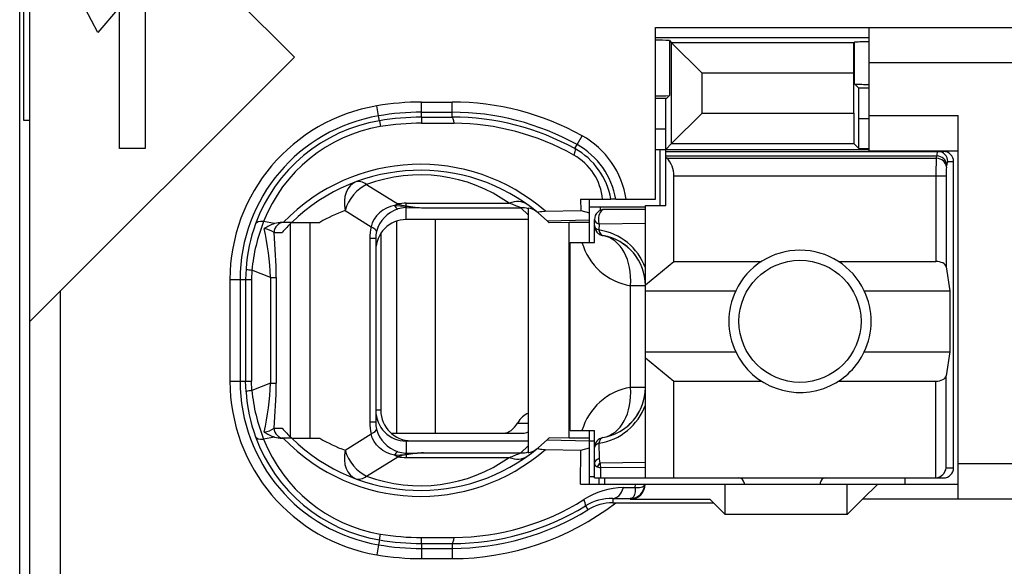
# Model space of a CAD drawing. Extents: x 0 to 183, y 0 to 174.
# Tile 21 of 31: x 0.5 to 10.18, y 108.46 to 113.83. Entities that reach past the tile are written whole.
import ezdxf

# ---------------------------------------------------------------- set-up
doc = ezdxf.new("R2010")
doc.units = 0
doc.header["$LTSCALE"] = 11.336579
doc.header["$MEASUREMENT"] = 0
doc.layers.get('0').update_dxf_attribs({"linetype": 'CONTINUOUS'})

msp = doc.modelspace()

# ---------------------------------------------------------------- linework, layer by layer
at = {"color": 7, "linetype": 'CONTINUOUS'}
for p, q in [((0.5023, 18.2086), (0.5023, 138.6073)), ((0.6022, 105.6587), (0.6022, 122.4587)), ((3.2022, 113.4674), (0.6025, 116.067)), ((0.5426, 112.8424), (0.5426, 115.275)), ((1.7365, 114.3671), (1.7365, 112.5673)), ((1.2712, 113.7095), (1.145, 113.9442)), ((1.4839, 113.9571), (1.2712, 113.7095)), ((1.4839, 112.5673), (1.4839, 113.9571)), ((6.7524, 112.0687), (6.7524, 113.7588)), ((6.7524, 113.7588), (11.8022, 113.7588)), ((8.8521, 112.5437), (8.8521, 113.7588)), ((6.7524, 113.6586), (8.8521, 113.6586)), ((6.8888, 113.6289), (6.8888, 113.0888)), ((6.8888, 113.6289), (6.9095, 113.6079)), ((6.9095, 112.6161), (6.9095, 113.6079)), ((6.9095, 113.6079), (7.2099, 113.3075)), ((8.7033, 113.6079), (6.9095, 113.6079)), ((8.703, 113.3075), (8.7033, 113.6079)), ((8.7051, 113.61), (8.7033, 113.6079)), ((8.7051, 113.61), (8.7071, 113.6121)), ((8.7071, 113.2038), (8.7071, 113.6121)), ((0.6025, 110.8677), (3.2022, 113.4674)), ((11.8022, 113.4088), (8.8521, 113.4088)), ((7.2099, 112.9161), (7.2099, 113.3075)), ((8.703, 113.3075), (7.2099, 113.3075)), ((8.703, 112.9161), (8.703, 113.3075)), ((8.7508, 113.1601), (8.7071, 113.2038)), ((8.7522, 112.86), (8.7508, 113.1601)), ((8.8521, 113.1601), (8.7508, 113.1601)), ((6.8588, 113.0588), (6.7524, 113.0588)), ((6.8523, 112.7587), (6.8536, 113.0584)), ((6.8588, 113.0588), (6.8888, 113.0888)), ((4.03, 112.8889), (4.0135, 112.9874)), ((4.4524, 112.8755), (4.4524, 113.0243)), ((4.4524, 113.0243), (4.7521, 113.0243)), ((4.7521, 112.8758), (4.7521, 113.0243)), ((4.0383, 112.8407), (4.03, 112.8889)), ((4.4524, 112.9244), (4.7521, 112.9244)), ((4.4524, 112.8755), (4.7521, 112.8758)), ((4.4524, 112.8752), (4.4531, 112.8169)), ((6.9095, 112.6161), (7.2099, 112.9161)), ((7.2099, 112.9161), (8.703, 112.9161)), ((8.703, 112.9161), (8.7033, 112.6161)), ((8.7522, 112.5671), (8.7522, 112.86)), ((8.8521, 112.86), (8.7522, 112.86)), ((8.8521, 112.8937), (9.7272, 112.8937)), ((9.7272, 109.1186), (9.7272, 112.8937)), ((0.6022, 112.8424), (0.5426, 112.8424)), ((4.0383, 112.8404), (4.0473, 112.7828)), ((4.4531, 112.8169), (4.7728, 112.8159)), ((6.8523, 112.7587), (6.7524, 112.7587)), ((6.8523, 112.0087), (6.8523, 112.7587)), ((5.9813, 112.6061), (6.0299, 112.6936)), ((1.7365, 112.5673), (1.4839, 112.5673)), ((5.9596, 112.5665), (5.9813, 112.6061)), ((6.8523, 112.5585), (6.9095, 112.6161)), ((6.9095, 112.6161), (8.7033, 112.6161)), ((8.7522, 112.5671), (8.7033, 112.6161)), ((8.7522, 112.5671), (8.8521, 112.5671)), ((6.7524, 112.5585), (8.8521, 112.5585)), ((6.7971, 112.0087), (6.7971, 112.5585)), ((6.8523, 112.5386), (9.5822, 112.5386)), ((6.8523, 112.4945), (9.5164, 112.4945)), ((6.8623, 112.4721), (6.8523, 112.4807)), ((6.8623, 112.4721), (9.5129, 112.4721)), ((8.8521, 112.5437), (9.7272, 112.5437)), ((9.5129, 112.4721), (9.5164, 112.4945)), ((9.6125, 112.3856), (9.6159, 112.408)), ((9.6259, 112.4387), (9.6824, 112.4387)), ((9.6824, 109.4287), (9.6824, 112.4387)), ((6.9322, 111.4575), (6.9322, 112.2991)), ((6.9322, 112.2991), (9.608, 112.2991)), ((9.5084, 112.2991), (9.5084, 111.4575)), ((9.608, 112.2991), (9.608, 111.4048)), ((3.9122, 112.2133), (4.2178, 112.0225)), ((4.1072, 111.9818), (4.0707, 111.9618)), ((4.1461, 111.9967), (4.1072, 111.9818)), ((4.1871, 112.0063), (4.1461, 111.9967)), ((4.1871, 112.0063), (4.2933, 112.0018)), ((4.2933, 112.0018), (4.3022, 112.0053)), ((4.2933, 112.0018), (4.2933, 111.986)), ((4.3074, 111.9997), (4.2933, 112.0018)), ((4.3022, 111.9863), (4.2933, 111.986)), ((4.3022, 112.0053), (4.3022, 112.0294)), ((4.3022, 112.0294), (5.3144, 112.0294)), ((4.3022, 111.8688), (4.3022, 111.9863)), ((4.3022, 111.9863), (4.472, 111.985)), ((4.3074, 111.9997), (4.3026, 111.9866)), ((4.472, 111.985), (5.4277, 111.985)), ((5.5021, 111.916), (5.4277, 111.985)), ((5.5021, 111.9829), (5.5021, 109.5768)), ((6.0161, 112.0687), (6.0172, 111.9594)), ((6.0161, 112.0687), (6.3141, 112.0687)), ((6.1016, 111.9936), (6.6525, 111.9936)), ((6.1023, 111.6439), (6.1023, 112.0687)), ((6.2066, 111.9936), (6.2066, 111.9577)), ((6.3148, 112.0687), (6.3159, 112.0687)), ((6.362, 112.0687), (6.3162, 112.0687)), ((6.3624, 112.0687), (6.7524, 112.0687)), ((6.6525, 109.3288), (6.6525, 112.0087)), ((6.6525, 112.0087), (6.8523, 112.0087)), ((3.7, 111.9587), (3.9573, 111.7982)), ((4.009, 111.9074), (3.9859, 111.8737)), ((4.0376, 111.9367), (4.009, 111.9074)), ((4.0707, 111.9618), (4.0376, 111.9367)), ((5.601, 111.9326), (5.6858, 111.8568)), ((5.6692, 111.9515), (6.0172, 111.9594)), ((6.0172, 111.9594), (6.1023, 111.9347)), ((6.6525, 111.9688), (6.2521, 111.9688)), ((3.0065, 111.8289), (2.9004, 111.8492)), ((3.176, 111.8413), (3.083, 111.8413)), ((3.1639, 109.7308), (3.1639, 111.8292)), ((3.1764, 111.8413), (3.454, 111.8413)), ((3.3583, 109.7187), (3.3583, 111.8413)), ((3.9684, 111.8368), (3.9573, 111.7982)), ((3.9859, 111.8737), (3.9684, 111.8368)), ((4.2057, 111.8527), (4.2057, 109.7687)), ((5.5021, 111.8688), (4.3022, 111.8688)), ((4.5875, 111.8688), (4.5875, 109.7687)), ((5.6858, 111.8568), (6.1023, 111.8661)), ((5.6858, 111.8568), (5.7023, 111.8413)), ((5.7026, 111.8409), (5.7068, 111.8368)), ((5.9021, 111.8413), (5.7068, 111.8368)), ((5.9021, 109.7187), (5.9021, 111.8413)), ((6.1023, 111.8413), (5.9021, 111.8413)), ((6.1522, 111.6439), (6.1522, 111.8688)), ((6.197, 111.8244), (6.1963, 111.7672)), ((6.6525, 111.8306), (6.197, 111.8244)), ((3.0027, 111.741), (3.0809, 111.741)), ((4.0521, 111.7341), (4.0521, 109.9937)), ((3.9436, 111.6828), (3.9436, 109.8772)), ((4.0021, 111.6828), (3.9436, 111.6828)), ((4.0021, 111.6828), (4.0021, 109.8772)), ((5.9124, 109.7939), (5.9124, 111.6439)), ((5.9124, 111.6439), (6.1522, 111.6439)), ((6.6525, 111.2263), (6.9322, 111.4575)), ((6.9322, 111.4575), (7.7941, 111.4575)), ((8.5504, 111.4575), (9.5084, 111.4575)), ((9.608, 111.4048), (9.6438, 111.1688)), ((2.7271, 111.3852), (2.7233, 111.2787)), ((2.785, 111.3717), (2.7819, 111.2787)), ((2.9679, 111.2997), (2.785, 111.3717)), ((2.569, 111.2787), (2.569, 110.2813)), ((2.569, 111.2787), (2.7819, 111.2787)), ((2.6692, 111.2787), (2.6692, 110.2813)), ((2.7233, 111.2787), (2.7233, 110.2813)), ((2.7819, 111.2787), (2.7819, 110.2813)), ((2.9679, 111.2997), (2.9679, 110.26)), ((2.9679, 111.2997), (3.0234, 111.2997)), ((3.0234, 111.2997), (3.0234, 110.26)), ((6.5057, 110.2186), (6.5057, 111.2188)), ((6.6525, 111.2188), (6.5057, 111.2188)), ((0.9022, 105.6587), (0.9022, 111.1674)), ((6.6525, 111.1688), (7.5403, 111.1688)), ((8.8043, 111.1688), (9.6438, 111.1688)), ((9.6438, 111.1688), (9.6438, 110.5687)), ((6.6525, 110.5687), (7.5403, 110.5687)), ((8.8043, 110.5687), (9.6438, 110.5687)), ((9.6438, 110.5687), (9.608, 110.3327)), ((6.6525, 110.5111), (6.9322, 110.2799)), ((2.569, 110.2813), (2.7819, 110.2813)), ((2.7271, 110.1749), (2.7233, 110.2813)), ((2.785, 110.1883), (2.7819, 110.2813)), ((2.9679, 110.26), (2.785, 110.1883)), ((2.9679, 110.26), (3.0234, 110.26)), ((6.9322, 109.3288), (6.9322, 110.2799)), ((6.9322, 110.2799), (7.7941, 110.2799)), ((8.5504, 110.2799), (9.5084, 110.2799)), ((9.5084, 109.3288), (9.5084, 110.2799)), ((9.608, 109.4287), (9.608, 110.3327)), ((6.6525, 110.2186), (6.5057, 110.2186)), ((4.0521, 109.9937), (4.0021, 109.9937)), ((4.0021, 109.8772), (3.9436, 109.8772)), ((5.3964, 109.8686), (5.5021, 109.8686)), ((3.0027, 109.8187), (3.0809, 109.8187)), ((3.7, 109.6009), (3.9573, 109.7618)), ((3.9684, 109.7232), (3.9573, 109.7618)), ((4.1537, 109.7687), (5.448, 109.7687)), ((5.9124, 109.7939), (6.1522, 109.7939)), ((6.1023, 109.2688), (6.1023, 109.7939)), ((6.1522, 109.3288), (6.1522, 109.7939)), ((3.0065, 109.7308), (2.9004, 109.7105)), ((3.176, 109.7187), (3.083, 109.7187)), ((3.1764, 109.7187), (3.454, 109.7187)), ((3.9859, 109.6864), (3.9684, 109.7232)), ((4.009, 109.6526), (3.9859, 109.6864)), ((4.3022, 109.6912), (4.3022, 109.5737)), ((5.5021, 109.6912), (4.3022, 109.6912)), ((4.3522, 109.6936), (5.5021, 109.6936)), ((5.601, 109.6274), (5.6858, 109.7029)), ((5.6858, 109.7029), (5.7023, 109.7187)), ((5.6858, 109.7029), (6.1023, 109.6939)), ((5.7026, 109.7191), (5.7068, 109.7229)), ((5.9021, 109.7187), (5.7068, 109.7229)), ((6.1023, 109.7187), (5.9021, 109.7187)), ((6.1023, 109.6936), (6.1522, 109.6936)), ((6.1963, 109.6702), (6.1987, 109.5203)), ((4.0376, 109.6233), (4.009, 109.6526)), ((4.0707, 109.5982), (4.0376, 109.6233)), ((4.1072, 109.5782), (4.0707, 109.5982)), ((4.1461, 109.5634), (4.1072, 109.5782)), ((4.1871, 109.5537), (4.1461, 109.5634)), ((4.2933, 109.5582), (4.2933, 109.5737)), ((4.3022, 109.5737), (4.2933, 109.5737)), ((4.3022, 109.5737), (4.472, 109.5751)), ((4.3074, 109.5599), (4.3026, 109.5734)), ((4.472, 109.5751), (5.4277, 109.5751)), ((5.5021, 109.644), (5.4277, 109.5751)), ((5.6692, 109.6085), (6.0172, 109.6006)), ((6.0141, 109.2688), (6.0172, 109.6006)), ((6.0172, 109.6006), (6.1023, 109.6254)), ((3.9122, 109.3467), (4.2178, 109.5376)), ((4.1871, 109.5537), (4.2933, 109.5582)), ((4.3074, 109.5599), (4.2933, 109.5582)), ((4.2933, 109.5582), (4.3022, 109.5548)), ((4.3022, 109.5548), (4.3022, 109.5306)), ((4.3022, 109.5306), (5.3144, 109.5306)), ((6.6525, 109.48), (6.2077, 109.4748)), ((11.8022, 109.4686), (9.7272, 109.4686)), ((6.1784, 109.438), (6.2142, 109.4263)), ((6.6525, 109.4304), (6.2142, 109.4263)), ((6.2156, 109.3288), (6.2142, 109.4263)), ((9.608, 109.4287), (9.6824, 109.4287)), ((6.1023, 109.3436), (6.1522, 109.3436)), ((6.1526, 109.3288), (9.5822, 109.3288)), ((6.1974, 109.2688), (6.1974, 109.3288)), ((6.2521, 109.3288), (6.2521, 109.2688)), ((7.6222, 109.2788), (7.6222, 109.2688)), ((8.3722, 109.2788), (8.3722, 109.2688)), ((9.2022, 109.3288), (9.2022, 109.2688)), ((6.0141, 109.2688), (9.7272, 109.2688)), ((6.4382, 109.233), (6.5532, 109.2347)), ((6.5522, 109.191), (6.547, 109.1662)), ((6.5536, 109.212), (6.5522, 109.191)), ((6.5532, 109.2347), (6.5539, 109.2688)), ((6.5532, 109.2347), (6.5536, 109.212)), ((6.5532, 109.2347), (6.5939, 109.2347)), ((6.5939, 109.2347), (6.6104, 109.2375)), ((6.6104, 109.2375), (6.6238, 109.2416)), ((6.6238, 109.2416), (6.6345, 109.2475)), ((6.6345, 109.2475), (6.6418, 109.2547)), ((6.6418, 109.2547), (6.6459, 109.2685)), ((7.4372, 108.9687), (7.4372, 109.2688)), ((8.6372, 108.9687), (8.6372, 109.2688)), ((8.9373, 109.2688), (8.7874, 109.1186)), ((6.3327, 109.1272), (6.3327, 109.0838)), ((6.3327, 109.1272), (6.5022, 109.1252)), ((6.3327, 109.0838), (7.3222, 109.0838)), ((6.5112, 109.1262), (6.5022, 109.1252)), ((6.5022, 109.1252), (6.5022, 109.1186)), ((6.5022, 109.1186), (7.2874, 109.1186)), ((6.5267, 109.1334), (6.5112, 109.1262)), ((6.5384, 109.1469), (6.5267, 109.1334)), ((6.547, 109.1662), (6.5384, 109.1469)), ((7.3222, 109.0838), (7.2874, 109.1186)), ((7.3222, 109.0838), (7.4372, 108.9687)), ((8.6372, 108.9687), (8.7874, 109.1186)), ((11.8022, 109.1186), (8.7874, 109.1186)), ((6.063, 109.0539), (6.0868, 109.0156)), ((8.6372, 108.9687), (7.4372, 108.9687)), ((4.0383, 108.719), (4.03, 108.6711)), ((4.0383, 108.7197), (4.0473, 108.7769)), ((4.4524, 108.6849), (4.4531, 108.7431)), ((4.4531, 108.7431), (4.7728, 108.7441)), ((4.03, 108.6711), (4.0135, 108.5722)), ((4.4524, 108.6845), (4.4524, 108.5354)), ((4.4524, 108.6845), (4.7521, 108.6838)), ((4.4524, 108.6356), (4.7521, 108.6356)), ((4.7521, 108.6838), (4.7521, 108.5354)), ((4.4524, 108.5354), (4.7521, 108.5354))]:
    msp.add_line(p, q, dxfattribs=at)
for centre, radius, start, end in [((6.7653, 111.6316), 2.0011, 86.46092, 90.36913), ((8.841, 111.7733), 1.8439, 89.65366, 94.16372), ((8.8399, 114.8865), 1.6882, 265.49, 270.41671), ((6.7641, 115.1087), 2.0241, 269.6679, 273.53165), ((4.3019, 111.2787), 1.733, 99.58127, 179.99872), ((4.4529, 110.3874), 2.6369, 90.01011, 99.59186), ((4.7529, 110.3934), 2.6309, 60.96127, 90.01539), ((4.3021, 111.2789), 1.6328, 99.59061, 180.00795), ((4.451, 110.4071), 2.5173, 89.96858, 99.62761), ((4.4529, 110.3897), 2.4858, 90.01146, 99.60157), ((4.7524, 110.3931), 2.5313, 60.95623, 90.00682), ((4.7585, 110.3893), 2.4865, 61.11462, 90.14615), ((4.3002, 111.2881), 1.5745, 99.57482, 159.97904), ((4.2971, 111.3046), 1.4992, 99.59458, 158.70054), ((4.4526, 110.3888), 2.4281, 89.98912, 99.6107), ((4.7564, 110.3831), 2.4328, 60.65543, 89.61309), ((5.6131, 111.9417), 0.8597, 8.49272, 60.99576), ((5.6174, 111.9469), 0.7076, 9.90824, 61.11144), ((5.6138, 111.9422), 0.7588, 9.59107, 61.03261), ((5.6756, 112.0159), 0.5591, 5.41388, 60.76373), ((12.3949, 112.3168), 2.8865, 176.91567, 180.3498), ((4.4395, 110.5409), 1.8714, 48.91852, 135.98341), ((10.2126, 112.3136), 0.6044, 173.1605, 181.37355), ((4.4394, 110.541), 1.8127, 50.14682, 134.16604), ((4.4393, 110.795), 1.5131, 54.66516, 110.38464), ((4.5183, 113.1108), 1.1268, 258.94274, 267.64587), ((4.5286, 113.5398), 1.5559, 261.8251, 267.91665), ((4.7504, 110.4234), 1.7021, 66.55311, 70.65186), ((5.431, 111.6989), 0.2861, 75.60727, 90.6579), ((4.2219, 110.5496), 1.5027, 110.32284, 120.73136), ((4.3152, 111.6723), 0.3153, 107.3932, 165.34885), ((6.2522, 111.8688), 0.1, 90.05795, 179.96228), ((4.3296, 111.2763), 1.6062, 159.94136, 176.11221), ((4.4793, 111.2149), 1.7016, 158.11438, 174.7133), ((3.0865, 111.5771), 0.2642, 90.76316, 107.62913), ((4.3703, 110.6092), 1.7157, 134.11642, 138.72342), ((4.3029, 111.5684), 0.3004, 90.13097, 180.13144), ((0.0626, 111.1744), 2.908, 2.47062, 12.04741), ((-1.9431, 111.2882), 4.9665, 0.13306, 5.23121), ((4.2905, 111.6832), 0.2884, 166.2574, 180.07787), ((6.1119, 111.1986), 0.5745, 19.78491, 81.54657), ((6.1522, 111.2185), 0.5003, 0.03335, 80.40039), ((6.6054, 111.8096), 0.5992, 196.0532, 260.42148), ((8.1723, 110.8682), 0.6998, 25.4349, 154.5651), ((8.1741, 110.8687), 0.7013, 154.66616, 205.33384), ((8.1732, 110.8687), 0.6988, 334.57, 25.43), ((4.3026, 110.2816), 1.7336, 180.00845, 260.3999), ((4.3021, 110.2811), 1.6328, 179.99303, 260.40975), ((0.0578, 110.3859), 2.9128, 347.96046, 357.52151), ((-1.9496, 110.2718), 4.973, 354.7721, 359.86406), ((4.327, 110.2832), 1.6035, 183.87418, 200.07225), ((4.4843, 110.3458), 1.7066, 185.29578, 201.85722), ((6.6054, 109.6277), 0.5993, 99.57638, 163.90168), ((6.1522, 110.2189), 0.5003, 279.59961, 359.96665), ((4.3027, 109.9914), 0.3002, 179.83419, 269.9034), ((4.3522, 109.9937), 0.3001, 180.00614, 269.99327), ((6.1119, 110.2388), 0.5745, 278.45278, 340.21528), ((4.2951, 109.8771), 0.293, 179.9688, 193.63383), ((6.1546, 110.2174), 0.4976, 299.54615, 319.73863), ((4.3719, 110.9564), 1.7208, 221.38891, 225.97369), ((4.3163, 109.8883), 0.3165, 194.69061, 252.46701), ((5.443, 109.9), 0.1314, 272.19266, 296.58641), ((4.2998, 110.2714), 1.574, 200.00817, 260.43601), ((4.2981, 110.2562), 1.5005, 201.32771, 260.37717), ((4.4395, 111.0187), 1.8711, 224.00848, 311.08959), ((4.4393, 111.0186), 1.8124, 225.82417, 309.86297), ((4.2267, 111.0162), 1.5101, 239.22464, 249.58742), ((4.5212, 108.4441), 1.132, 92.49049, 101.15563), ((4.5322, 108.0204), 1.5559, 92.21658, 98.30949), ((4.7568, 111.1191), 1.6835, 289.34064, 293.48529), ((4.4394, 110.764), 1.5122, 249.59672, 305.35298), ((7.5722, 109.2788), 0.05, 0.05364, 89.94636), ((8.4222, 109.2788), 0.05, 90.05364, 179.94636), ((6.4531, 108.482), 0.7515, 91.13434, 122.53547), ((6.5023, 109.2687), 0.1436, 269.96162, 0.03838), ((4.752, 111.1685), 2.6332, 270.00232, 307.65437), ((4.7577, 111.1721), 2.428, 270.3563, 302.12542), ((6.3238, 108.6277), 0.4996, 88.9737, 121.46297), ((6.3311, 108.6119), 0.4719, 89.80526, 121.18701), ((4.7576, 111.1713), 2.4874, 269.87356, 301.65343), ((4.752, 111.1697), 2.534, 270.00249, 301.78426), ((4.4509, 111.1737), 2.4892, 260.4591, 270.03538), ((4.4509, 111.1489), 2.5133, 260.35953, 270.03395), ((4.4532, 111.1761), 2.6407, 260.41498, 269.98304)]:
    msp.add_arc(centre, radius, start, end, dxfattribs=at)
for points in [[(4.7728, 112.8159), (4.7673, 112.8535), (4.76, 112.8752), (4.7521, 112.8758)], [(6.9315, 112.2991), (6.9346, 112.3642), (6.9098, 112.4276), (6.863, 112.4728)], [(9.6125, 112.3856), (9.6101, 112.4321), (9.5663, 112.4703), (9.5129, 112.4721)], [(9.5253, 112.5389), (9.5194, 112.5248), (9.5164, 112.5096), (9.517, 112.4945)], [(9.6159, 112.408), (9.6135, 112.4541), (9.5698, 112.4924), (9.5164, 112.4945)], [(9.6259, 112.4387), (9.6259, 112.4938), (9.5815, 112.5386), (9.5264, 112.5386)], [(9.6824, 112.4387), (9.6824, 112.4938), (9.6376, 112.5386), (9.5822, 112.5386)], [(9.6249, 112.439), (9.619, 112.4297), (9.6163, 112.4187), (9.6166, 112.408)], [(3.8075, 112.2402), (3.7196, 112.2075), (3.6752, 112.0914), (3.7, 111.9587)], [(3.9122, 112.2133), (3.8189, 112.1713), (3.7352, 112.0707), (3.7, 111.9587)], [(3.9122, 112.2133), (3.8743, 112.242), (3.8378, 112.2512), (3.8075, 112.2402)], [(4.2178, 112.0225), (4.2075, 112.0177), (4.1971, 112.0125), (4.1871, 112.0063)], [(4.1878, 112.0066), (4.194, 111.9918), (4.2057, 111.9798), (4.2205, 111.9729)], [(4.2174, 112.0221), (4.2453, 112.0139), (4.2736, 112.0084), (4.3022, 112.0053)], [(4.3022, 112.0294), (4.274, 112.0294), (4.2457, 112.027), (4.2178, 112.0225)], [(4.2933, 111.9863), (4.2685, 111.9853), (4.2443, 111.9811), (4.2209, 111.9736)], [(5.4877, 112.0197), (5.4425, 112.0518), (5.3798, 112.0552), (5.3144, 112.0294)], [(5.5803, 111.9495), (5.558, 111.9677), (5.5307, 111.9794), (5.5021, 111.9829)], [(2.9004, 111.8492), (2.857, 111.852), (2.8281, 111.844), (2.8208, 111.8272)], [(3.0065, 111.8292), (2.9714, 111.8178), (2.9376, 111.802), (2.9069, 111.7813)], [(3.1013, 111.8413), (3.0468, 111.8413), (3.0027, 111.7965), (3.0027, 111.741)], [(3.9573, 111.7982), (3.9481, 111.7603), (3.9436, 111.7217), (3.9436, 111.6828)], [(4.0104, 111.7517), (4.0121, 111.7641), (3.9932, 111.7806), (3.9573, 111.7982)], [(6.1522, 111.8688), (6.1522, 111.8509), (6.1691, 111.8344), (6.197, 111.8244)], [(6.1522, 111.8103), (6.1522, 111.793), (6.1688, 111.7768), (6.1963, 111.7672)], [(6.1522, 111.8103), (6.1522, 111.7868), (6.1605, 111.7638), (6.176, 111.7458)], [(3.0031, 111.7417), (2.9741, 111.7617), (2.9414, 111.7748), (2.9066, 111.7806)], [(6.176, 111.7458), (6.1836, 111.7369), (6.1925, 111.7293), (6.2029, 111.7234)], [(6.1963, 111.7672), (6.2015, 111.7359), (6.2163, 111.7148), (6.2356, 111.7117)], [(6.2029, 111.7234), (6.2129, 111.7176), (6.2239, 111.7138), (6.2356, 111.7117)], [(6.5057, 111.2188), (6.527, 111.4703), (6.4109, 111.6821), (6.2356, 111.7117)], [(6.5343, 111.5415), (6.4964, 111.5863), (6.4509, 111.6239), (6.3999, 111.6532)], [(6.6218, 111.3907), (6.6015, 111.4455), (6.5718, 111.4968), (6.5343, 111.5415)], [(9.608, 111.4048), (9.6035, 111.4344), (9.5605, 111.4575), (9.5084, 111.4575)], [(2.7268, 111.3841), (2.7454, 111.3772), (2.765, 111.3731), (2.785, 111.3724)], [(9.5084, 110.2799), (9.5605, 110.2799), (9.6035, 110.3031), (9.608, 110.3327)], [(2.785, 110.1876), (2.765, 110.187), (2.7454, 110.1828), (2.7268, 110.1756)], [(6.2356, 109.7257), (6.4109, 109.7553), (6.527, 109.9671), (6.5057, 110.2186)], [(6.5343, 109.8958), (6.5718, 109.9406), (6.6015, 109.9919), (6.6218, 110.0467)], [(5.5025, 109.963), (5.4615, 109.9503), (5.4239, 109.9172), (5.3964, 109.8686)], [(3.9436, 109.8772), (3.9436, 109.8383), (3.9481, 109.7997), (3.9573, 109.7618)], [(5.2565, 109.7687), (5.3099, 109.7704), (5.3605, 109.8066), (5.3964, 109.8686)], [(2.9066, 109.779), (2.9414, 109.7849), (2.9741, 109.7983), (3.0031, 109.818)], [(2.9069, 109.7784), (2.9376, 109.758), (2.9714, 109.7422), (3.0065, 109.7308)], [(3.0027, 109.8187), (3.0027, 109.7635), (3.0468, 109.7187), (3.1013, 109.7187)], [(3.9573, 109.7618), (3.9932, 109.779), (4.0121, 109.7959), (4.0104, 109.808)], [(2.8208, 109.7329), (2.8281, 109.716), (2.857, 109.7077), (2.9004, 109.7105)], [(3.0065, 109.7308), (3.0313, 109.7232), (3.0572, 109.7191), (3.083, 109.7187)], [(6.2356, 109.7257), (6.1874, 109.7177), (6.1522, 109.676), (6.1522, 109.6271)], [(6.1963, 109.6702), (6.1688, 109.6605), (6.1522, 109.6443), (6.1522, 109.6271)], [(6.2356, 109.7257), (6.2163, 109.7226), (6.2015, 109.7015), (6.1963, 109.6702)], [(3.7, 109.6009), (3.6752, 109.4683), (3.7196, 109.3525), (3.8075, 109.3198)], [(3.7, 109.6009), (3.7352, 109.4893), (3.8189, 109.3884), (3.9122, 109.3467)], [(4.2205, 109.5872), (4.2057, 109.5802), (4.194, 109.5682), (4.1878, 109.5534)], [(4.2209, 109.5865), (4.2443, 109.5789), (4.2685, 109.5747), (4.2933, 109.5737)], [(5.4277, 109.5751), (5.4529, 109.5747), (5.478, 109.5778), (5.5021, 109.5837)], [(5.5021, 109.5768), (5.5307, 109.5806), (5.558, 109.5923), (5.5803, 109.6102)], [(4.1871, 109.5537), (4.1971, 109.5475), (4.2075, 109.542), (4.2178, 109.5376)], [(4.3022, 109.5544), (4.2736, 109.5517), (4.2453, 109.5458), (4.2174, 109.5376)], [(4.2178, 109.5376), (4.2457, 109.5327), (4.274, 109.5306), (4.3022, 109.5306)], [(5.3144, 109.5306), (5.3798, 109.5045), (5.4425, 109.5082), (5.4877, 109.5403)], [(6.1522, 109.4742), (6.1515, 109.4576), (6.1622, 109.4424), (6.1784, 109.438)], [(6.1987, 109.5203), (6.1698, 109.5103), (6.1522, 109.4928), (6.1522, 109.4742)], [(6.2077, 109.4748), (6.1956, 109.4645), (6.1856, 109.4521), (6.1784, 109.438)], [(6.1987, 109.52), (6.1977, 109.5045), (6.2008, 109.489), (6.2077, 109.4748)], [(6.2077, 109.4748), (6.2084, 109.4586), (6.2105, 109.4421), (6.2142, 109.4263)], [(9.5084, 109.3291), (9.5611, 109.3343), (9.6028, 109.376), (9.6083, 109.4287)], [(9.5822, 109.3288), (9.6376, 109.3288), (9.6824, 109.3736), (9.6824, 109.4287)], [(3.8075, 109.3198), (3.8378, 109.3088), (3.8743, 109.3181), (3.9122, 109.3467)], [(6.3327, 109.1272), (6.3765, 109.1283), (6.4168, 109.1689), (6.4382, 109.233)], [(4.0473, 108.7769), (4.1813, 108.7545), (4.317, 108.7427), (4.4531, 108.7431)], [(4.7521, 108.6838), (4.76, 108.6849), (4.7673, 108.7066), (4.7728, 108.7441)]]:
    msp.add_open_spline(points, degree=3, dxfattribs=at)
for points, knots in [([(5.9596, 112.5665), (5.9607, 112.5651), (5.9624, 112.5606), (5.9624, 112.5606), (5.9624, 112.5606), (5.9624, 112.5541), (5.9624, 112.5541), (5.9624, 112.5541), (5.959, 112.5348), (5.959, 112.5348), (5.959, 112.5348), (5.9486, 112.5038), (5.9486, 112.5038)], [0, 0, 0, 0, 1, 1, 1, 2, 2, 2, 3, 3, 3, 4, 4, 4, 4]), ([(5.601, 111.9326), (5.601, 111.9326), (5.5982, 111.936), (5.5982, 111.936), (5.5979, 111.9374), (5.5982, 111.9391), (5.5982, 111.9391), (5.599, 111.9402), (5.601, 111.9419), (5.601, 111.9419), (5.601, 111.9419), (5.6062, 111.9443), (5.6062, 111.9443), (5.6062, 111.9443), (5.6217, 111.9477), (5.6217, 111.9477), (5.6217, 111.9477), (5.6361, 111.9495), (5.6361, 111.9495), (5.6361, 111.9495), (5.6692, 111.9515), (5.6692, 111.9515)], [0, 0, 0, 0, 1, 1, 1, 2, 2, 2, 3, 3, 3, 4, 4, 4, 5, 5, 5, 6, 6, 6, 7, 7, 7, 7]), ([(6.2521, 111.9688), (6.2184, 111.9688), (6.1908, 111.924), (6.1908, 111.8688), (6.1908, 111.8533), (6.1929, 111.8382), (6.197, 111.8244)], [0, 0, 0, 0, 1, 1, 1, 2, 2, 2, 2]), ([(8.7722, 110.8687), (8.7722, 111.2001), (8.5035, 111.4689), (8.1724, 111.4689), (7.841, 111.4689), (7.5723, 111.2001), (7.5723, 110.8687), (7.5723, 110.5373), (7.841, 110.2686), (8.1724, 110.2686), (8.5035, 110.2686), (8.7722, 110.5373), (8.7722, 110.8687), (8.7722, 110.8687), (8.7722, 110.8687), (8.7722, 110.8687)], [0, 0, 0, 0, 1, 1, 1, 2, 2, 2, 3, 3, 3, 4, 4, 4, 5, 5, 5, 5]), ([(7.5403, 110.5687), (7.706, 110.2197), (8.1231, 110.0712), (8.4722, 110.2366), (8.6179, 110.3058), (8.735, 110.4233), (8.8043, 110.5687)], [0, 0, 0, 0, 1, 1, 1, 2, 2, 2, 2]), ([(5.601, 109.6274), (5.601, 109.6274), (5.5982, 109.624), (5.5982, 109.624), (5.5979, 109.6223), (5.5982, 109.6209), (5.5982, 109.6209), (5.599, 109.6199), (5.601, 109.6178), (5.601, 109.6178), (5.601, 109.6178), (5.6062, 109.6157), (5.6062, 109.6157), (5.6062, 109.6157), (5.6217, 109.612), (5.6217, 109.612), (5.6217, 109.612), (5.6361, 109.6102), (5.6361, 109.6102), (5.6361, 109.6102), (5.6692, 109.6085), (5.6692, 109.6085)], [0, 0, 0, 0, 1, 1, 1, 2, 2, 2, 3, 3, 3, 4, 4, 4, 5, 5, 5, 6, 6, 6, 7, 7, 7, 7]), ([(6.5022, 109.1186), (6.5836, 109.1186), (6.6497, 109.1848), (6.6497, 109.2661), (6.6497, 109.2671), (6.6497, 109.2678), (6.6497, 109.2688)], [0, 0, 0, 0, 1, 1, 1, 2, 2, 2, 2]), ([(6.063, 109.0539), (6.064, 109.0552), (6.0654, 109.0597), (6.0654, 109.0597), (6.0654, 109.0597), (6.0651, 109.0662), (6.0651, 109.0662), (6.0651, 109.0662), (6.0606, 109.0852), (6.0606, 109.0852), (6.0606, 109.0852), (6.0489, 109.1158), (6.0489, 109.1158)], [0, 0, 0, 0, 1, 1, 1, 2, 2, 2, 3, 3, 3, 4, 4, 4, 4])]:
    msp.add_open_spline(points, degree=3, knots=knots, dxfattribs=at)

doc.saveas('drawing.dxf')
